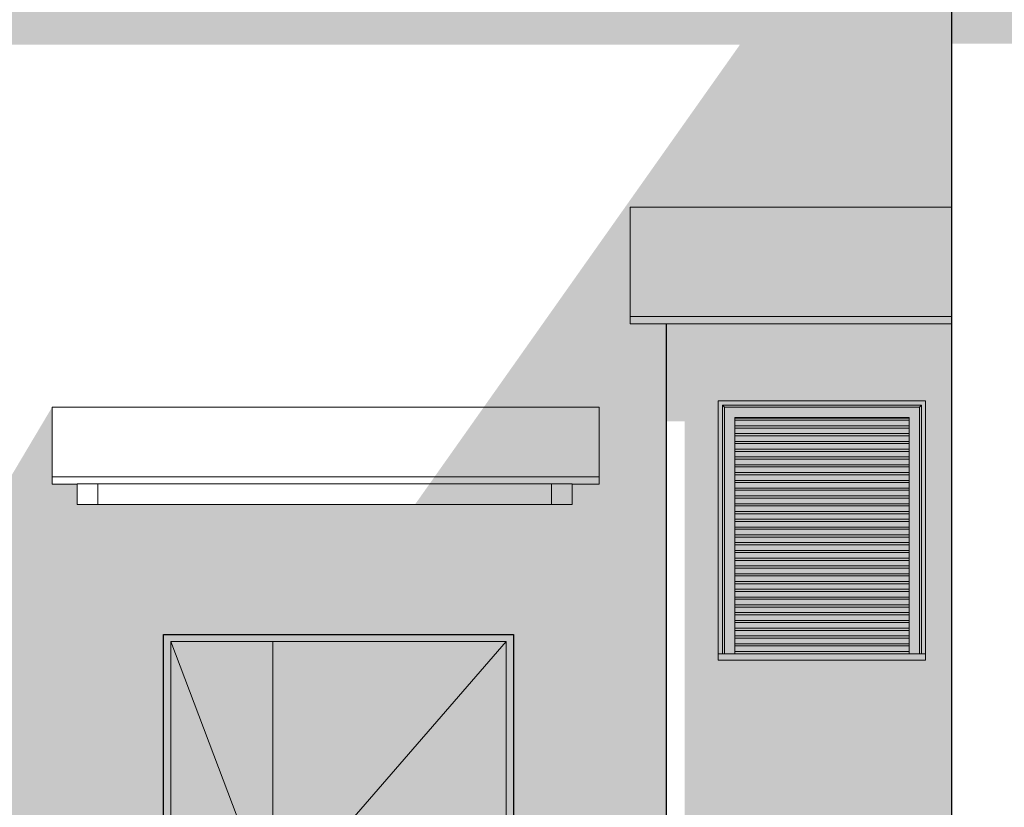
# Model space of a CAD drawing. Header units: millimetres. Extents: x -95523 to 190468, y -7401 to 17692.
# Tile 83 of 139: x 99053 to 102852, y 936 to 3972. Entities that reach past the tile are written whole.
import ezdxf

# ---------------------------------------------------------------- set-up
doc = ezdxf.new("R2010")
doc.units = ezdxf.units.MM
doc.header["$MEASUREMENT"] = 0
for name, color, linetype in [('1_Решетки', 7, 'Continuous'), ('Конструктив - Балки.Крозырьки', 7, 'Continuous'), ('Конструктив - Стены Несущие', 7, 'Continuous'), ('Новый_1_Козырьки', 7, 'Continuous'), ('Новый_Двери Archicad', 7, 'Continuous'), ('Новый_Конструктив - Стены Несущие', 7, 'Continuous'), ('Новый_Стены новые наружные', 7, 'Continuous')]:
    doc.layers.add(name, color=color, linetype=linetype)
for name, color, linetype, lineweight in [('1_Решетки_Ном._пера__120', 7, 'Continuous', 5), ('Конструктив - Балки.Крозырьки_Ном._пера__120', 7, 'Continuous', 5), ('Конструктив - Стены Несущие_Ном._пера__21', 7, 'Continuous', 30), ('Новый_1_Козырьки_Ном._пера__120', 7, 'Continuous', 5), ('Новый_Двери Archicad_Ном._пера__1', 7, 'Continuous', 15), ('Новый_Двери Archicad_Ном._пера__21', 7, 'Continuous', 30), ('Новый_Конструктив - Стены Несущие_Ном._пера__21', 7, 'Continuous', 30), ('Новый_Стены новые наружные_Ном._пера__21', 7, 'Continuous', 30)]:
    doc.layers.add(name, color=color, linetype=linetype, lineweight=lineweight)

# ---------------------------------------------------------------- blocks, each defined once
blk = doc.blocks.new('Элемент Разреза_4_1', base_point=(95180.8, -197.5))
at = {"layer": 'Конструктив - Стены Несущие_Ном._пера__21', "color": 7, "linetype": 'Continuous', "lineweight": 30}
blk.add_line((102648, 3522.5), (102648, 2.5), dxfattribs=at)
blk = doc.blocks.new('Элемент Разреза_128_1', base_point=(95180.8, -197.5))
at = {"layer": 'Новый_Конструктив - Стены Несущие', "linetype": 'Continuous', "lineweight": 0, "true_color": 0x000000}
blk.add_hatch(color=18, dxfattribs=at).paths.add_polyline_path([(102648, 4022.4), (102648, 3879.6), (105694.6, 3879.6), (105685.9, 3902.4), (105643, 3902.4), (105643, 3922.4), (105953, 3922.4), (105953, 3902.4), (105910.2, 3902.4), (105901.5, 3879.6), (105960.9, 3879.6), (105853, 3727.1), (105853, 3522.5), (106665.5, 3522.5), (106665.5, 4022.4)])
at = {"layer": 'Новый_Конструктив - Стены Несущие_Ном._пера__21', "color": 7, "linetype": 'Continuous', "lineweight": 30}
blk.add_line((102648, 4022.4), (102648, 3522.5), dxfattribs=at)
blk = doc.blocks.new('Элемент Разреза_459_1', base_point=(95180.8, -197.5))
at = {"layer": 'Конструктив - Балки.Крозырьки', "linetype": 'Continuous', "lineweight": 0, "true_color": 0x000000}
for points in [[(99274.8, 2180), (99274.8, 2102.7)], [(100577.8, 2102.7), (101184.8, 2102.7), (101184.8, 2182.7), (100634.4, 2182.7)]]:
    blk.add_hatch(color=18, dxfattribs=at).paths.add_polyline_path(points)
at = {"layer": 'Конструктив - Балки.Крозырьки_Ном._пера__120', "color": 7, "linetype": 'Continuous', "lineweight": 5}
for p, q in [((99274.8, 2182.7), (101008.1, 2182.7)), ((99274.8, 2182.7), (99274.8, 2102.7)), ((101008.1, 2182.7), (101088.1, 2182.7)), ((101088.1, 2182.7), (101184.8, 2182.7)), ((101184.8, 2182.7), (101184.8, 2102.7)), ((99274.8, 2102.7), (101184.8, 2102.7))]:
    blk.add_line(p, q, dxfattribs=at)
blk = doc.blocks.new('Элемент Разреза_460_1', base_point=(95180.8, -197.5))
at = {"layer": 'Конструктив - Балки.Крозырьки', "linetype": 'Continuous', "lineweight": 0, "true_color": 0x000000}
blk.add_hatch(color=18, dxfattribs=at).paths.add_polyline_path([(101008.1, 2184.7), (101008.1, 2182.7), (101088.1, 2182.7), (101088.1, 2184.7)])
at = {"layer": 'Конструктив - Балки.Крозырьки_Ном._пера__120', "color": 7, "linetype": 'Continuous', "lineweight": 5}
for p, q in [((101008.1, 2182.7), (101008.1, 2184.7)), ((101088.1, 2182.7), (101088.1, 2184.7))]:
    blk.add_line(p, q, dxfattribs=at)
blk = doc.blocks.new('Элемент Разреза_461_1', base_point=(95180.8, -197.5))
at = {"layer": 'Конструктив - Балки.Крозырьки', "linetype": 'Continuous', "lineweight": 0, "true_color": 0x000000}
for points in [[(99274.7, 2182.1), (99274.7, 2102.7), (99274.7, 2180), (99274.7, 2182.1)], [(99274.8, 2182.1), (99274.7, 2182.1), (99274.7, 2180), (99274.8, 2180)], [(99274.7, 2180), (99274.7, 2102.7), (99274.8, 2102.7), (99274.8, 2180)]]:
    blk.add_hatch(color=18, dxfattribs=at).paths.add_polyline_path(points)
at = {"layer": 'Конструктив - Балки.Крозырьки_Ном._пера__120', "color": 7, "linetype": 'Continuous', "lineweight": 5}
for p, q in [((99274.7, 2102.7), (99274.7, 2182.1)), ((99274.7, 2180), (99274.7, 2182.1)), ((99274.7, 2180), (99274.9, 2180)), ((99274.7, 2102.7), (99274.7, 2180))]:
    blk.add_line(p, q, dxfattribs=at)
blk = doc.blocks.new('Элемент Разреза_462_1', base_point=(95180.8, -197.5))
at = {"layer": 'Конструктив - Балки.Крозырьки_Ном._пера__120', "color": 7, "linetype": 'Continuous', "lineweight": 5}
blk.add_line((101104.8, 2102.7), (101104.8, 2182.7), dxfattribs=at)
blk = doc.blocks.new('Элемент Разреза_463_1', base_point=(95180.8, -197.5))
at = {"layer": 'Конструктив - Балки.Крозырьки_Ном._пера__120', "color": 7, "linetype": 'Continuous', "lineweight": 5}
for p, q in [((99274.9, 2102.7), (99274.9, 2182.7)), ((99354.9, 2182.7), (99354.9, 2102.7))]:
    blk.add_line(p, q, dxfattribs=at)
blk = doc.blocks.new('Элемент Разреза_465_1', base_point=(95180.8, -197.5))
at = {"layer": 'Новый_Конструктив - Стены Несущие', "linetype": 'Continuous', "lineweight": 0, "true_color": 0x000000}
blk.add_hatch(color=18, dxfattribs=at).paths.add_polyline_path([(102544.6, 4022.7), (98658.1, 4022.7), (98658.1, 3875.6), (101831.4, 3875.6), (101709, 3702.5), (102648, 3702.5), (102648, 4022.4), (102544.6, 4022.4)])
blk = doc.blocks.new('Элемент Разреза_551_1', base_point=(95180.8, -197.5))
at = {"layer": 'Новый_1_Козырьки', "linetype": 'Continuous', "lineweight": 0, "true_color": 0x000000}
for points in [[(100654, 2210.4), (101288.1, 2210.4), (101288.1, 2478.4), (100843.5, 2478.4)], [(100634.4, 2182.7), (101008.1, 2182.7), (101008.1, 2184.7), (101088.1, 2184.7), (101088.1, 2182.7), (101184.8, 2182.7), (101184.8, 2182.1), (101288.1, 2182.1), (101288.1, 2210.4), (100654, 2210.4)], [(99274.3, 2182.1), (99274.8, 2182.1), (99274.8, 2182.7)]]:
    blk.add_hatch(color=18, dxfattribs=at).paths.add_polyline_path(points)
at = {"layer": 'Новый_1_Козырьки_Ном._пера__120', "color": 7, "linetype": 'Continuous', "lineweight": 5}
for p, q in [((99178.2, 2478.4), (99178.2, 2210.4)), ((101288.1, 2478.4), (99178.2, 2478.4)), ((101288.1, 2210.4), (101288.1, 2478.4)), ((99178.2, 2182.1), (99178.2, 2210.4)), ((99178.2, 2210.4), (101288.1, 2210.4)), ((101288.1, 2182.1), (101288.1, 2210.4)), ((99178.2, 2182.1), (99274.7, 2182.1)), ((101184.8, 2182.1), (101288.1, 2182.1))]:
    blk.add_line(p, q, dxfattribs=at)
blk = doc.blocks.new('Элемент Разреза_560_1', base_point=(95180.8, -197.5))
at = {"layer": '1_Решетки', "linetype": 'Continuous', "lineweight": 0, "true_color": 0x000000}
for points in [[(101748.1, 1527.9), (101764, 1527.9), (101764, 2486.6), (102532.2, 2486.6), (102532.2, 1527.9), (102548.1, 1527.9), (102548.1, 2502.5), (101748.1, 2502.5)], [(101764, 2486.6), (101771.9, 2478.7), (102524.3, 2478.7), (102532.2, 2486.6)], [(101764, 2486.6), (101764, 1527.9), (101771.9, 1527.9), (101771.9, 2478.7)], [(102524.3, 2478.7), (101771.9, 2478.7), (101771.9, 2478.6), (102524.3, 2478.6)], [(101771.9, 2478.7), (101771.9, 1527.9), (101771.9, 2478.6)], [(102524.3, 2478.6), (101771.9, 2478.6), (101811.6, 2439), (102484.6, 2439)], [(101771.9, 1527.9), (101771.9, 1527.9), (101771.9, 2478.6), (102524.3, 2478.6), (102524.3, 1527.9), (102524.3, 1527.9), (102524.3, 2478.6), (101771.9, 2478.6)], [(101771.9, 2478.6), (101771.9, 1527.9), (101811.6, 1527.9), (101811.6, 2439)], [(102524.3, 2478.6), (102484.6, 2439), (102484.6, 1527.9), (102524.3, 1527.9)], [(102532.2, 2486.6), (102524.3, 2478.7), (102524.3, 1527.9), (102532.2, 1527.9)], [(102524.3, 2478.7), (102524.3, 2478.6), (102524.3, 1527.9)], [(101811.6, 2439), (101811.6, 2439), (102484.6, 2439), (102484.6, 2439)], [(101811.6, 2439), (101811.6, 2436.4), (102484.6, 2436.4), (102484.6, 2439)], [(101811.6, 2439), (101811.6, 1527.9), (101811.6, 2439)], [(101811.6, 2427.9), (102484.6, 2427.9), (102484.6, 2436.4), (101811.6, 2436.4)], [(102484.6, 2439), (102484.6, 2439), (102484.6, 1527.9)], [(101811.6, 2427.9), (101811.6, 2406.4), (102484.6, 2406.4), (102484.6, 2427.9)], [(101811.6, 2406.4), (101811.6, 2397.9), (102484.6, 2397.9), (102484.6, 2406.4)], [(101811.6, 2397.9), (101811.6, 2376.4), (102484.6, 2376.4), (102484.6, 2397.9)], [(101811.6, 2367.9), (102484.6, 2367.9), (102484.6, 2376.4), (101811.6, 2376.4)], [(101811.6, 2367.9), (101811.6, 2346.4), (102484.6, 2346.4), (102484.6, 2367.9)], [(101811.6, 2346.4), (101811.6, 2337.9), (102484.6, 2337.9), (102484.6, 2346.4)], [(101811.6, 2337.9), (101811.6, 2316.4), (102484.6, 2316.4), (102484.6, 2337.9)], [(101811.6, 2316.4), (101811.6, 2307.9), (102484.6, 2307.9), (102484.6, 2316.4)], [(101811.6, 2307.9), (101811.6, 2286.4), (102484.6, 2286.4), (102484.6, 2307.9)], [(101811.6, 2277.9), (102484.6, 2277.9), (102484.6, 2286.4), (101811.6, 2286.4)], [(101811.6, 2256.4), (102484.6, 2256.4), (102484.6, 2277.9), (101811.6, 2277.9)], [(101811.6, 2247.9), (102484.6, 2247.9), (102484.6, 2256.4), (101811.6, 2256.4)], [(101811.6, 2247.9), (101811.6, 2226.4), (102484.6, 2226.4), (102484.6, 2247.9)], [(101811.6, 2217.9), (102484.6, 2217.9), (102484.6, 2226.4), (101811.6, 2226.4)], [(101811.6, 2217.9), (101811.6, 2196.4), (102484.6, 2196.4), (102484.6, 2217.9)], [(101811.6, 2187.9), (102484.6, 2187.9), (102484.6, 2196.4), (101811.6, 2196.4)], [(101811.6, 2166.4), (102484.6, 2166.4), (102484.6, 2187.9), (101811.6, 2187.9)], [(101811.6, 2166.4), (101811.6, 2157.9), (102484.6, 2157.9), (102484.6, 2166.4)], [(101811.6, 2136.4), (102484.6, 2136.4), (102484.6, 2157.9), (101811.6, 2157.9)], [(101811.6, 2127.9), (102484.6, 2127.9), (102484.6, 2136.4), (101811.6, 2136.4)], [(101811.6, 2106.4), (102484.6, 2106.4), (102484.6, 2127.9), (101811.6, 2127.9)], [(102484.6, 2106.4), (101811.6, 2106.4), (101811.6, 2097.9), (102484.6, 2097.9)], [(102484.6, 2076.4), (102484.6, 2097.9), (101811.6, 2097.9), (101811.6, 2076.4)], [(102484.6, 2067.9), (102484.6, 2076.4), (101811.6, 2076.4), (101811.6, 2067.9)], [(102484.6, 2046.4), (102484.6, 2067.9), (101811.6, 2067.9), (101811.6, 2046.4)], [(102484.6, 2037.9), (102484.6, 2046.4), (101811.6, 2046.4), (101811.6, 2037.9)], [(102484.6, 2016.4), (102484.6, 2037.9), (101811.6, 2037.9), (101811.6, 2016.4)], [(102484.6, 2007.9), (102484.6, 2016.4), (101811.6, 2016.4), (101811.6, 2007.9)], [(102484.6, 1986.4), (102484.6, 2007.9), (101811.6, 2007.9), (101811.6, 1986.4)], [(102484.6, 1977.9), (102484.6, 1986.4), (101811.6, 1986.4), (101811.6, 1977.9)], [(102484.6, 1956.4), (102484.6, 1977.9), (101811.6, 1977.9), (101811.6, 1956.4)], [(102484.6, 1947.9), (102484.6, 1956.4), (101811.6, 1956.4), (101811.6, 1947.9)], [(102484.6, 1926.4), (102484.6, 1947.9), (101811.6, 1947.9), (101811.6, 1926.4)], [(102484.6, 1917.9), (102484.6, 1926.4), (101811.6, 1926.4), (101811.6, 1917.9)], [(102484.6, 1896.4), (102484.6, 1917.9), (101811.6, 1917.9), (101811.6, 1896.4)], [(102484.6, 1887.9), (102484.6, 1896.4), (101811.6, 1896.4), (101811.6, 1887.9)], [(102484.6, 1866.4), (102484.6, 1887.9), (101811.6, 1887.9), (101811.6, 1866.4)], [(102484.6, 1857.9), (102484.6, 1866.4), (101811.6, 1866.4), (101811.6, 1857.9)], [(102484.6, 1836.4), (102484.6, 1857.9), (101811.6, 1857.9), (101811.6, 1836.4)], [(102484.6, 1827.9), (102484.6, 1836.4), (101811.6, 1836.4), (101811.6, 1827.9)], [(102484.6, 1806.4), (102484.6, 1827.9), (101811.6, 1827.9), (101811.6, 1806.4)], [(102484.6, 1797.9), (102484.6, 1806.4), (101811.6, 1806.4), (101811.6, 1797.9)], [(102484.6, 1776.4), (102484.6, 1797.9), (101811.6, 1797.9), (101811.6, 1776.4)], [(102484.6, 1767.9), (102484.6, 1776.4), (101811.6, 1776.4), (101811.6, 1767.9)], [(102484.6, 1746.4), (102484.6, 1767.9), (101811.6, 1767.9), (101811.6, 1746.4)], [(102484.6, 1737.9), (102484.6, 1746.4), (101811.6, 1746.4), (101811.6, 1737.9)], [(102484.6, 1716.4), (102484.6, 1737.9), (101811.6, 1737.9), (101811.6, 1716.4)], [(102484.6, 1707.9), (102484.6, 1716.4), (101811.6, 1716.4), (101811.6, 1707.9)], [(102484.6, 1686.4), (102484.6, 1707.9), (101811.6, 1707.9), (101811.6, 1686.4)], [(102484.6, 1677.9), (102484.6, 1686.4), (101811.6, 1686.4), (101811.6, 1677.9)], [(102484.6, 1656.4), (102484.6, 1677.9), (101811.6, 1677.9), (101811.6, 1656.4)], [(102484.6, 1647.9), (102484.6, 1656.4), (101811.6, 1656.4), (101811.6, 1647.9)], [(102484.6, 1626.4), (102484.6, 1647.9), (101811.6, 1647.9), (101811.6, 1626.4)], [(102484.6, 1617.9), (102484.6, 1626.4), (101811.6, 1626.4), (101811.6, 1617.9)], [(102484.6, 1596.4), (102484.6, 1617.9), (101811.6, 1617.9), (101811.6, 1596.4)], [(102484.6, 1587.9), (102484.6, 1596.4), (101811.6, 1596.4), (101811.6, 1587.9)], [(102484.6, 1566.4), (102484.6, 1587.9), (101811.6, 1587.9), (101811.6, 1566.4)], [(102484.6, 1557.9), (102484.6, 1566.4), (101811.6, 1566.4), (101811.6, 1557.9)], [(102484.6, 1536.4), (102484.6, 1557.9), (101811.6, 1557.9), (101811.6, 1536.4)], [(101748.1, 1502.5), (102548.1, 1502.5), (102548.1, 1527.9), (101748.1, 1527.9)], [(102484.6, 1527.9), (102484.6, 1536.4), (101811.6, 1536.4), (101811.6, 1527.9)]]:
    blk.add_hatch(color=18, dxfattribs=at).paths.add_polyline_path(points)
at = {"layer": '1_Решетки_Ном._пера__120', "color": 7, "linetype": 'Continuous', "lineweight": 5}
for p, q in [((102548.1, 2502.5), (101748.1, 2502.5)), ((101748.1, 2502.5), (101748.1, 1527.9)), ((101771.9, 2478.7), (101764, 2486.6)), ((102532.2, 2486.6), (101764, 2486.6)), ((101764, 2486.6), (101764, 1527.9)), ((102524.3, 2478.6), (101771.9, 2478.6)), ((101771.9, 2478.6), (101771.9, 1527.9)), ((102524.3, 2478.7), (102532.2, 2486.6)), ((102524.3, 1527.9), (102524.3, 2478.6)), ((102532.2, 1527.9), (102532.2, 2486.6)), ((102548.1, 1527.9), (102548.1, 2502.5)), ((102484.6, 2439), (101811.6, 2439)), ((101811.6, 2439), (101811.6, 1527.9)), ((102484.6, 2436.4), (101811.6, 2436.4)), ((102484.6, 1527.9), (102484.6, 2439)), ((102484.6, 2427.9), (101811.6, 2427.9)), ((102484.6, 2406.4), (101811.6, 2406.4)), ((102484.6, 2397.9), (101811.6, 2397.9)), ((102484.6, 2376.4), (101811.6, 2376.4)), ((102484.6, 2367.9), (101811.6, 2367.9)), ((102484.6, 2346.4), (101811.6, 2346.4)), ((102484.6, 2337.9), (101811.6, 2337.9)), ((102484.6, 2316.4), (101811.6, 2316.4)), ((102484.6, 2307.9), (101811.6, 2307.9)), ((102484.6, 2286.4), (101811.6, 2286.4)), ((102484.6, 2277.9), (101811.6, 2277.9)), ((102484.6, 2256.4), (101811.6, 2256.4)), ((102484.6, 2247.9), (101811.6, 2247.9)), ((102484.6, 2226.4), (101811.6, 2226.4)), ((102484.6, 2217.9), (101811.6, 2217.9)), ((102484.6, 2196.4), (101811.6, 2196.4)), ((102484.6, 2187.9), (101811.6, 2187.9)), ((102484.6, 2166.4), (101811.6, 2166.4)), ((102484.6, 2157.9), (101811.6, 2157.9)), ((102484.6, 2136.4), (101811.6, 2136.4)), ((102484.6, 2127.9), (101811.6, 2127.9)), ((102484.6, 2106.4), (101811.6, 2106.4)), ((102484.6, 2097.9), (101811.6, 2097.9)), ((102484.6, 2076.4), (101811.6, 2076.4)), ((102484.6, 2067.9), (101811.6, 2067.9)), ((102484.6, 2046.4), (101811.6, 2046.4)), ((102484.6, 2037.9), (101811.6, 2037.9)), ((102484.6, 2016.4), (101811.6, 2016.4)), ((102484.6, 2007.9), (101811.6, 2007.9)), ((102484.6, 1986.4), (101811.6, 1986.4)), ((102484.6, 1977.9), (101811.6, 1977.9)), ((102484.6, 1956.4), (101811.6, 1956.4)), ((102484.6, 1947.9), (101811.6, 1947.9)), ((102484.6, 1926.4), (101811.6, 1926.4)), ((102484.6, 1917.9), (101811.6, 1917.9)), ((102484.6, 1896.4), (101811.6, 1896.4)), ((102484.6, 1887.9), (101811.6, 1887.9)), ((102484.6, 1866.4), (101811.6, 1866.4)), ((102484.6, 1857.9), (101811.6, 1857.9)), ((102484.6, 1836.4), (101811.6, 1836.4)), ((102484.6, 1827.9), (101811.6, 1827.9)), ((102484.6, 1806.4), (101811.6, 1806.4)), ((102484.6, 1797.9), (101811.6, 1797.9)), ((102484.6, 1776.4), (101811.6, 1776.4)), ((102484.6, 1767.9), (101811.6, 1767.9)), ((102484.6, 1746.4), (101811.6, 1746.4)), ((102484.6, 1737.9), (101811.6, 1737.9)), ((102484.6, 1716.4), (101811.6, 1716.4)), ((102484.6, 1707.9), (101811.6, 1707.9)), ((102484.6, 1686.4), (101811.6, 1686.4)), ((102484.6, 1677.9), (101811.6, 1677.9)), ((102484.6, 1656.4), (101811.6, 1656.4)), ((102484.6, 1647.9), (101811.6, 1647.9)), ((102484.6, 1626.4), (101811.6, 1626.4)), ((102484.6, 1617.9), (101811.6, 1617.9)), ((102484.6, 1596.4), (101811.6, 1596.4)), ((102484.6, 1587.9), (101811.6, 1587.9)), ((102484.6, 1566.4), (101811.6, 1566.4)), ((102484.6, 1557.9), (101811.6, 1557.9)), ((101764, 1527.9), (101748.1, 1527.9)), ((101748.1, 1527.9), (101748.1, 1502.5)), ((102532.2, 1527.9), (101764, 1527.9)), ((102484.6, 1536.4), (101811.6, 1536.4)), ((102548.1, 1527.9), (102532.2, 1527.9)), ((102548.1, 1502.5), (102548.1, 1527.9)), ((101748.1, 1502.5), (102548.1, 1502.5))]:
    blk.add_line(p, q, dxfattribs=at)
blk = doc.blocks.new('Элемент Разреза_564_1', base_point=(95180.8, -197.5))
at = {"layer": 'Новый_Стены новые наружные', "linetype": 'Continuous', "lineweight": 0, "true_color": 0x000000}
blk.add_hatch(color=18, dxfattribs=at).paths.add_polyline_path([(101748.1, 2800.1), (101548.1, 2800.2), (101548.1, 2423.3), (101618.2, 2423.3), (101618.2, 2.5), (101748.1, 2.5)])
at = {"layer": 'Новый_Стены новые наружные_Ном._пера__21', "color": 7, "linetype": 'Continuous', "lineweight": 30}
blk.add_line((101548.1, 2.5), (101548.1, 2800.2), dxfattribs=at)
blk = doc.blocks.new('Элемент Разреза_565_1', base_point=(95180.8, -197.5))
at = {"layer": 'Новый_Стены новые наружные', "linetype": 'Continuous', "lineweight": 0, "true_color": 0x000000}
blk.add_hatch(color=18, dxfattribs=at).paths.add_polyline_path([(101748.1, 1502.5), (101748.1, 2.5), (102648, 2.5), (102648, 2799.9), (101748.1, 2800.1), (101748.1, 2502.5), (102548.1, 2502.5), (102548.1, 1502.5)])
blk = doc.blocks.new('Элемент Разреза_566_1', base_point=(95180.8, -197.5))
at = {"layer": 'Новый_1_Козырьки', "linetype": 'Continuous', "lineweight": 0, "true_color": 0x000000}
for points in [[(101407.9, 3250.1), (101407.9, 3221.8), (101407.9, 2800.2), (101407.9, 2828.5)], [(101407.9, 2828.5), (102648, 2828.2), (102648, 2848.1), (102648, 3249.8), (101407.9, 3250.1)], [(101407.9, 2828.5), (101407.9, 2800.2), (102648, 2799.9), (102648, 2828.2)]]:
    blk.add_hatch(color=18, dxfattribs=at).paths.add_polyline_path(points)
at = {"layer": 'Новый_1_Козырьки_Ном._пера__120', "color": 7, "linetype": 'Continuous', "lineweight": 5}
for p, q in [((101407.9, 3250.1), (101407.9, 2828.5)), ((102648, 3249.8), (101407.9, 3250.1)), ((101407.9, 2800.2), (101407.9, 2828.5)), ((101407.9, 2828.5), (102648, 2828.2)), ((101407.9, 2800.2), (102648, 2799.9))]:
    blk.add_line(p, q, dxfattribs=at)
blk = doc.blocks.new('Элемент Разреза_656_1', base_point=(95180.8, -197.5))
at = {"layer": 'Новый_Конструктив - Стены Несущие', "linetype": 'Continuous', "lineweight": 0, "true_color": 0x000000}
blk.add_hatch(color=18, dxfattribs=at).paths.add_polyline_path([(98668.1, 687.8), (99577.4, 687.9), (99482.9, 554.3), (99477.9, 541.8), (99477.9, 436.4), (99608, 436.4), (99608, 1602.5), (100958, 1602.5), (100958, 2.5), (101548.1, 2.5), (101548.1, 2800.2), (101407.9, 2800.2), (101407.9, 3221.8), (101407.9, 3250.1), (102648, 3249.8), (102648, 3702.5), (101709, 3702.5), (100843.5, 2478.4), (101288.1, 2478.4), (101288.1, 2182.1), (101184.8, 2182.1), (101184.8, 2102.7), (99274.7, 2102.7), (99274.7, 2182.1), (99178.2, 2182.1), (99178.2, 2478.4), (98668.1, 1620.3)])
blk = doc.blocks.new('Элемент Разреза_657_1', base_point=(95180.8, -197.5))
at = {"layer": 'Новый_Двери Archicad', "linetype": 'Continuous', "lineweight": 0, "true_color": 0x000000}
for points in [[(99636, 1574.5), (100930, 1574.5), (100930, 1562.5), (100958, 1562.5), (100958, 1602.5), (99608, 1602.5), (99608, 1562.5), (99636, 1562.5)], [(99608, 1562.5), (99608, 280.8), (99613.5, 280.8), (99613.5, 268.7), (99636, 268.7), (99636, 1562.5)], [(100930, -497.5), (100958, -497.5), (100958, 2.5), (100958, 1562.5), (100930, 1562.5)], [(99957.3, 541.8), (99957.3, 541.9), (99940.6, 525.2), (99940.7, 525.2)], [(99940.7, 525.2), (99955.8, 516.5), (99964, 516.5), (99969, 521.5), (99957.3, 541.8)], [(99980, 547.9), (99980, 548), (99957.3, 541.9), (99957.3, 541.8)], [(99980, 524.5), (99980, 547.9), (99957.3, 541.8), (99969, 521.5)], [(100002.7, 541.8), (100002.8, 541.9), (99980, 548), (99980, 547.9)], [(99991, 521.5), (100002.7, 541.8), (99980, 547.9), (99980, 524.5)], [(99999.1, 513.5), (100019.3, 525.2), (100002.7, 541.8), (99991, 521.5)], [(100019.3, 525.2), (100019.4, 525.2), (100002.8, 541.9), (100002.7, 541.8)], [(100040.7, 525.2), (100057.3, 541.8), (100057.3, 541.9), (100040.6, 525.2)], [(100061, 513.5), (100069, 521.5), (100057.3, 541.8), (100040.7, 525.2)], [(100057.3, 541.8), (100080, 547.9), (100080, 548), (100057.3, 541.9)], [(100069, 521.5), (100080, 524.5), (100080, 547.9), (100057.3, 541.8)], [(100080, 547.9), (100102.7, 541.8), (100102.8, 541.9), (100080, 548)], [(100080, 524.5), (100091, 521.5), (100102.7, 541.8), (100080, 547.9)], [(100091, 521.5), (100096.1, 516.5), (100104.3, 516.5), (100119.3, 525.2), (100102.7, 541.8)], [(100102.7, 541.8), (100119.3, 525.2), (100119.4, 525.2), (100102.8, 541.9)], [(99862.6, 511), (99854.6, 510.5), (99854.6, 494.5), (99862.6, 494)], [(99888.5, 512.5), (99862.6, 511), (99862.6, 494), (99888.5, 492.4)], [(99914.9, 514.1), (99888.5, 512.5), (99888.5, 492.4), (99914.9, 490.8)], [(99941.6, 515.7), (99914.9, 514.1), (99914.9, 490.8), (99941.6, 489.2)], [(99938, 515.5), (99938.1, 515.5), (99940.7, 525.2), (99940.6, 525.2)], [(99940.7, 525.2), (99938.1, 515.5), (99941.6, 515.7), (99955, 516.5), (99955.8, 516.5)], [(99955, 516.5), (99941.6, 515.7), (99941.6, 489.2), (99955, 488.5)], [(99964, 516.5), (99968.7, 516.5), (99970.8, 518.5), (99969, 521.5)], [(99968.7, 516.5), (99971.9, 516.5), (99970.8, 518.5)], [(99980, 521), (99980, 524.5), (99969, 521.5), (99970.8, 518.5)], [(99980, 521), (99970.8, 518.5), (99971.9, 516.5), (99972.8, 516.5), (99980, 518.4)], [(99980, 518.4), (99972.8, 516.5), (99980, 516.5)], [(99980, 495.5), (99985, 497.5), (99987, 502.5), (99985, 507.4), (99980, 509.5), (99975.1, 507.4), (99973, 502.5), (99975.1, 497.5)], [(99989.3, 518.5), (99991, 521.5), (99980, 524.5), (99980, 521)], [(99988, 516.3), (99989.3, 518.5), (99980, 521), (99980, 518.4)], [(99987, 514.6), (99988, 516.3), (99980, 518.4), (99980, 516.5)], [(99992.1, 509.5), (99993.8, 510.4), (99988, 516.3), (99987, 514.6)], [(99987, 490.3), (99988, 488.7), (99993.8, 494.5), (99992.1, 495.5)], [(99993.8, 510.4), (99996, 511.7), (99989.3, 518.5), (99988, 516.3)], [(99988, 488.7), (99989.3, 486.4), (99996, 493.2), (99993.8, 494.5)], [(99996, 511.7), (99999.1, 513.5), (99991, 521.5), (99989.3, 518.5)], [(99994, 502.5), (99996, 502.5), (99993.8, 510.4), (99992.1, 509.5)], [(99992.1, 495.5), (99993.8, 494.5), (99996, 502.5), (99994, 502.5)], [(99996, 502.5), (99998.5, 502.5), (99996, 511.7), (99993.8, 510.4)], [(99993.8, 494.5), (99996, 493.2), (99998.5, 502.5), (99996, 502.5)], [(99998.5, 502.5), (100002, 502.5), (99999.1, 513.5), (99996, 511.7)], [(99996, 493.2), (99999.1, 491.5), (100002, 502.5), (99998.5, 502.5)], [(100002, 502.5), (100025.4, 502.5), (100019.3, 525.2), (99999.1, 513.5)], [(99999.1, 491.5), (100019.3, 479.8), (100025.4, 502.5), (100002, 502.5)], [(100025.4, 502.5), (100025.5, 502.5), (100019.4, 525.2), (100019.3, 525.2)], [(100019.3, 479.8), (100019.4, 479.7), (100025.5, 502.5), (100025.4, 502.5)], [(100034.6, 502.5), (100040.7, 525.2), (100040.6, 525.2), (100034.5, 502.5)], [(100040.7, 479.8), (100034.6, 502.5), (100034.5, 502.5), (100040.6, 479.7)], [(100058, 502.5), (100061, 513.5), (100040.7, 525.2), (100034.6, 502.5)], [(100061, 491.5), (100058, 502.5), (100034.6, 502.5), (100040.7, 479.8)], [(100061.5, 502.5), (100064, 511.7), (100061, 513.5), (100058, 502.5)], [(100064, 493.2), (100061.5, 502.5), (100058, 502.5), (100061, 491.5)], [(100064, 511.7), (100070.8, 518.5), (100069, 521.5), (100061, 513.5)], [(100064.1, 502.5), (100066.2, 510.4), (100064, 511.7), (100061.5, 502.5)], [(100066.2, 494.5), (100064.1, 502.5), (100061.5, 502.5), (100064, 493.2)], [(100066.2, 510.4), (100072, 516.3), (100070.8, 518.5), (100064, 511.7)], [(100072, 488.7), (100066.2, 494.5), (100064, 493.2), (100070.8, 486.4)], [(100066, 502.5), (100067.9, 509.5), (100066.2, 510.4), (100064.1, 502.5)], [(100067.9, 495.5), (100066, 502.5), (100064.1, 502.5), (100066.2, 494.5)], [(100067.9, 509.5), (100073, 514.6), (100072, 516.3), (100066.2, 510.4)], [(100073, 490.3), (100067.9, 495.5), (100066.2, 494.5), (100072, 488.7)], [(100070.8, 518.5), (100080, 521), (100080, 524.5), (100069, 521.5)], [(100072, 516.3), (100080, 518.4), (100080, 521), (100070.8, 518.5)], [(100073, 514.6), (100080, 516.5), (100080, 518.4), (100072, 516.3)], [(100080, 495.5), (100085, 497.5), (100087, 502.5), (100085, 507.4), (100080, 509.5), (100075.1, 507.4), (100073, 502.5), (100075.1, 497.5)], [(100080, 521), (100089.3, 518.5), (100091, 521.5), (100080, 524.5)], [(100080, 521), (100080, 518.4), (100087.2, 516.5), (100088.1, 516.5), (100089.3, 518.5)], [(100080, 518.4), (100080, 516.5), (100087.2, 516.5)], [(100088.1, 516.5), (100091.3, 516.5), (100089.3, 518.5)], [(100089.3, 518.5), (100091.3, 516.5), (100096.1, 516.5), (100091, 521.5)], [(100104.3, 516.5), (100105, 516.5), (100118.4, 515.7), (100121.9, 515.5), (100119.3, 525.2)], [(100105, 516.5), (100105, 488.5), (100118.4, 489.2), (100118.4, 515.7)], [(100118.4, 515.7), (100118.4, 489.2), (100145.1, 490.8), (100145.1, 514.1)], [(100119.4, 525.2), (100119.3, 525.2), (100121.9, 515.5), (100122, 515.5)], [(100145.1, 514.1), (100145.1, 490.8), (100171.5, 492.4), (100171.5, 512.5)], [(100171.5, 512.5), (100171.5, 492.4), (100197.4, 494), (100197.4, 511)], [(100197.4, 511), (100197.4, 494), (100205.5, 494.5), (100205.5, 510.5)], [(99938, 489.5), (99940.6, 479.7), (99940.7, 479.8), (99938.1, 489.4)], [(99941.6, 489.2), (99938.1, 489.4), (99940.7, 479.8), (99955.8, 488.5), (99955, 488.5)], [(99940.7, 479.8), (99940.6, 479.7), (99957.3, 463.1), (99957.3, 463.1)], [(99955.8, 488.5), (99940.7, 479.8), (99957.3, 463.1), (99969, 483.4), (99964, 488.5)], [(99969, 483.4), (99957.3, 463.1), (99980, 457.1), (99980, 480.5)], [(99957.3, 463.1), (99957.3, 463.1), (99980, 457), (99980, 457.1)], [(99968.7, 488.5), (99964, 488.5), (99969, 483.4), (99970.8, 486.4)], [(99968.7, 488.5), (99970.8, 486.4), (99971.9, 488.5)], [(99970.8, 486.4), (99969, 483.4), (99980, 480.5), (99980, 484)], [(99971.9, 488.5), (99970.8, 486.4), (99980, 484), (99980, 486.5), (99972.8, 488.5)], [(99980, 488.5), (99972.8, 488.5), (99980, 486.5)], [(99980, 488.5), (99980, 486.5), (99988, 488.7), (99987, 490.3)], [(99980, 486.5), (99980, 484), (99989.3, 486.4), (99988, 488.7)], [(99980, 484), (99980, 480.5), (99991, 483.4), (99989.3, 486.4)], [(99980, 480.5), (99980, 457.1), (100002.7, 463.1), (99991, 483.4)], [(99980, 457.1), (99980, 457), (100002.8, 463.1), (100002.7, 463.1)], [(99989.3, 486.4), (99991, 483.4), (99999.1, 491.5), (99996, 493.2)], [(99991, 483.4), (100002.7, 463.1), (100019.3, 479.8), (99999.1, 491.5)], [(100002.7, 463.1), (100002.8, 463.1), (100019.4, 479.7), (100019.3, 479.8)], [(100057.3, 463.1), (100040.7, 479.8), (100040.6, 479.7), (100057.3, 463.1)], [(100069, 483.4), (100061, 491.5), (100040.7, 479.8), (100057.3, 463.1)], [(100080, 480.5), (100069, 483.4), (100057.3, 463.1), (100080, 457.1)], [(100080, 457.1), (100057.3, 463.1), (100057.3, 463.1), (100080, 457)], [(100070.8, 486.4), (100064, 493.2), (100061, 491.5), (100069, 483.4)], [(100080, 484), (100070.8, 486.4), (100069, 483.4), (100080, 480.5)], [(100080, 486.5), (100072, 488.7), (100070.8, 486.4), (100080, 484)], [(100080, 488.5), (100073, 490.3), (100072, 488.7), (100080, 486.5)], [(100087.2, 488.5), (100080, 488.5), (100080, 486.5)], [(100080, 484), (100089.3, 486.4), (100088.1, 488.5), (100087.2, 488.5), (100080, 486.5)], [(100089.3, 486.4), (100080, 484), (100080, 480.5), (100091, 483.4)], [(100091, 483.4), (100080, 480.5), (100080, 457.1), (100102.7, 463.1)], [(100102.7, 463.1), (100080, 457.1), (100080, 457), (100102.8, 463.1)], [(100091.3, 488.5), (100088.1, 488.5), (100089.3, 486.4)], [(100091.3, 488.5), (100089.3, 486.4), (100091, 483.4), (100096.1, 488.5)], [(100096.1, 488.5), (100091, 483.4), (100102.7, 463.1), (100119.3, 479.8), (100104.3, 488.5)], [(100119.3, 479.8), (100102.7, 463.1), (100102.8, 463.1), (100119.4, 479.7)], [(100105, 488.5), (100104.3, 488.5), (100119.3, 479.8), (100121.9, 489.4), (100118.4, 489.2)], [(100121.9, 489.4), (100119.3, 479.8), (100119.4, 479.7), (100122, 489.5)]]:
    blk.add_hatch(color=18, dxfattribs=at).paths.add_polyline_path(points)
h = blk.add_hatch(color=18, dxfattribs=at)
h.paths.add_polyline_path([(99636, 268.7), (99713.5, 268.7), (99713.5, 239.4), (99813.5, 239.4), (99813.5, 160.1), (99947.8, 160.1), (99947.8, -497.5), (100030, -497.5), (100030, 1574.5), (99636, 1574.5)])
h.paths.add_polyline_path([(99862.6, 494), (99854.6, 494.5), (99854.6, 510.5), (99862.6, 511), (99888.5, 512.5), (99914.9, 514.1), (99938, 515.5), (99940.6, 525.2), (99957.3, 541.9), (99980, 548), (100002.8, 541.9), (100019.4, 525.2), (100025.5, 502.5), (100019.4, 479.7), (100002.8, 463.1), (99980, 457), (99957.3, 463.1), (99940.6, 479.7), (99938, 489.5), (99914.9, 490.8), (99888.5, 492.4)], flags=0)
h = blk.add_hatch(color=18, dxfattribs=at)
h.paths.add_polyline_path([(100030, -497.5), (100930, -497.5), (100930, 1574.5), (100030, 1574.5)])
h.paths.add_polyline_path([(100040.6, 479.7), (100034.5, 502.5), (100040.6, 525.2), (100057.3, 541.9), (100080, 548), (100102.8, 541.9), (100119.4, 525.2), (100122, 515.5), (100145.1, 514.1), (100171.5, 512.5), (100197.4, 511), (100205.5, 510.5), (100205.5, 494.5), (100197.4, 494), (100171.5, 492.4), (100145.1, 490.8), (100122, 489.5), (100119.4, 479.7), (100102.8, 463.1), (100080, 457), (100057.3, 463.1)], flags=0)
h = blk.add_hatch(color=18, dxfattribs=at)
h.paths.add_polyline_path([(99955, 516.5), (99955, 488.5), (99980, 488.5), (99987, 490.3), (99992.1, 495.5), (99994, 502.5), (99992.1, 509.5), (99987, 514.6), (99980, 516.5)])
h.paths.add_polyline_path([(99973, 502.5), (99975.1, 507.4), (99980, 509.5), (99985, 507.4), (99987, 502.5), (99985, 497.5), (99980, 495.5), (99975.1, 497.5)], flags=0)
h = blk.add_hatch(color=18, dxfattribs=at)
h.paths.add_polyline_path([(100066, 502.5), (100067.9, 495.5), (100073, 490.3), (100080, 488.5), (100105, 488.5), (100105, 516.5), (100080, 516.5), (100073, 514.6), (100067.9, 509.5)])
h.paths.add_polyline_path([(100073, 502.5), (100075.1, 507.4), (100080, 509.5), (100085, 507.4), (100087, 502.5), (100085, 497.5), (100080, 495.5), (100075.1, 497.5)], flags=0)
at = {"layer": 'Новый_Двери Archicad_Ном._пера__1', "color": 7, "linetype": 'Continuous', "lineweight": 15}
for p, q in [((99636, 1574.5), (100030, 538.5)), ((100030, 1574.5), (99636, 1574.5)), ((99636, 1574.5), (99636, -497.5)), ((100030, -497.5), (100030, 1574.5)), ((100930, 1574.5), (100030, 538.5)), ((100030, 1574.5), (100930, 1574.5)), ((100930, 1574.5), (100930, -497.5)), ((99940.6, 525.2), (99957.3, 541.9)), ((99957.3, 541.9), (99980, 548)), ((99980, 548), (100002.8, 541.9)), ((100002.8, 541.9), (100019.4, 525.2)), ((100021.7, 516.6), (100030, 538.5)), ((100041.1, 525.7), (100030, 538.5)), ((100057.3, 541.9), (100040.6, 525.2)), ((100080, 548), (100057.3, 541.9)), ((100102.8, 541.9), (100080, 548)), ((100119.4, 525.2), (100102.8, 541.9)), ((99862.6, 511), (99854.6, 510.5)), ((99854.6, 510.5), (99854.6, 494.5)), ((99854.6, 494.5), (99862.6, 494)), ((99888.5, 512.5), (99862.6, 511)), ((99862.6, 494), (99888.5, 492.4)), ((99914.9, 514.1), (99888.5, 512.5)), ((99941.6, 515.7), (99914.9, 514.1)), ((99938, 515.5), (99940.6, 525.2)), ((99955, 516.5), (99941.6, 515.7)), ((99980, 516.5), (99955, 516.5)), ((99973, 502.5), (99975.1, 507.4)), ((99975.1, 497.5), (99973, 502.5)), ((99975.1, 507.4), (99980, 509.5)), ((99980, 495.5), (99975.1, 497.5)), ((99987, 514.6), (99980, 516.5)), ((99980, 509.5), (99985, 507.4)), ((99985, 497.5), (99980, 495.5)), ((99985, 507.4), (99987, 502.5)), ((99987, 502.5), (99985, 497.5)), ((99992.1, 509.5), (99987, 514.6)), ((99987, 490.3), (99992.1, 495.5)), ((99994, 502.5), (99992.1, 509.5)), ((99992.1, 495.5), (99994, 502.5)), ((100019.4, 525.2), (100025.5, 502.5)), ((100025.5, 502.5), (100019.4, 479.7)), ((100040.6, 525.2), (100034.5, 502.5)), ((100034.5, 502.5), (100040.6, 479.7)), ((100066, 502.5), (100067.9, 509.5)), ((100067.9, 495.5), (100066, 502.5)), ((100067.9, 509.5), (100073, 514.6)), ((100073, 490.3), (100067.9, 495.5)), ((100073, 514.6), (100080, 516.5)), ((100075.1, 507.4), (100073, 502.5)), ((100073, 502.5), (100075.1, 497.5)), ((100080, 509.5), (100075.1, 507.4)), ((100075.1, 497.5), (100080, 495.5)), ((100080, 516.5), (100105, 516.5)), ((100085, 507.4), (100080, 509.5)), ((100080, 495.5), (100085, 497.5)), ((100087, 502.5), (100085, 507.4)), ((100085, 497.5), (100087, 502.5)), ((100105, 516.5), (100118.4, 515.7)), ((100118.4, 515.7), (100145.1, 514.1)), ((100122, 515.5), (100119.4, 525.2)), ((100145.1, 514.1), (100171.5, 512.5)), ((100171.5, 512.5), (100197.4, 511)), ((100197.4, 494), (100171.5, 492.4)), ((100197.4, 511), (100205.5, 510.5)), ((100205.5, 494.5), (100197.4, 494)), ((100205.5, 510.5), (100205.5, 494.5)), ((99636, -497.5), (100001.2, 462.6)), ((99888.5, 492.4), (99914.9, 490.8)), ((99914.9, 490.8), (99941.6, 489.2)), ((99940.6, 479.7), (99938, 489.5)), ((99957.3, 463.1), (99940.6, 479.7)), ((99941.6, 489.2), (99955, 488.5)), ((99955, 488.5), (99980, 488.5)), ((99980, 457), (99957.3, 463.1)), ((99980, 488.5), (99987, 490.3)), ((100002.8, 463.1), (99980, 457)), ((100019.4, 479.7), (100002.8, 463.1)), ((100040.6, 479.7), (100057.3, 463.1)), ((100057.3, 463.1), (100080, 457)), ((100080, 488.5), (100073, 490.3)), ((100105, 488.5), (100080, 488.5)), ((100080, 457), (100102.8, 463.1)), ((100930, -497.5), (100096.9, 461.5)), ((100102.8, 463.1), (100119.4, 479.7)), ((100118.4, 489.2), (100105, 488.5)), ((100145.1, 490.8), (100118.4, 489.2)), ((100119.4, 479.7), (100122, 489.5)), ((100171.5, 492.4), (100145.1, 490.8))]:
    blk.add_line(p, q, dxfattribs=at)
at = {"layer": 'Новый_Двери Archicad_Ном._пера__21', "color": 7, "linetype": 'Continuous', "lineweight": 30}
for p, q in [((99608, 2.5), (99608, 1602.5)), ((99608, 1602.5), (100958, 1602.5)), ((100958, 1602.5), (100958, 2.5))]:
    blk.add_line(p, q, dxfattribs=at)

msp = doc.modelspace()

# ---------------------------------------------------------------- block references
at = {"layer": '1_Решетки', "lineweight": 0}
msp.add_blockref('Элемент Разреза_560_1', (95180.8, -197.5), dxfattribs=at)
at = {"layer": 'Конструктив - Балки.Крозырьки', "lineweight": 0}
for name in ['Элемент Разреза_461_1', 'Элемент Разреза_459_1', 'Элемент Разреза_463_1', 'Элемент Разреза_460_1', 'Элемент Разреза_462_1']:
    msp.add_blockref(name, (95180.8, -197.5), dxfattribs=at)
at = {"layer": 'Конструктив - Стены Несущие', "lineweight": 0}
msp.add_blockref('Элемент Разреза_4_1', (95180.8, -197.5), dxfattribs=at)
at = {"layer": 'Новый_1_Козырьки', "lineweight": 0}
for name in ['Элемент Разреза_566_1', 'Элемент Разреза_551_1']:
    msp.add_blockref(name, (95180.8, -197.5), dxfattribs=at)
at = {"layer": 'Новый_Двери Archicad', "lineweight": 0}
msp.add_blockref('Элемент Разреза_657_1', (95180.8, -197.5), dxfattribs=at)
at = {"layer": 'Новый_Конструктив - Стены Несущие', "lineweight": 0}
for name in ['Элемент Разреза_465_1', 'Элемент Разреза_128_1', 'Элемент Разреза_656_1']:
    msp.add_blockref(name, (95180.8, -197.5), dxfattribs=at)
at = {"layer": 'Новый_Стены новые наружные', "lineweight": 0}
for name in ['Элемент Разреза_564_1', 'Элемент Разреза_565_1']:
    msp.add_blockref(name, (95180.8, -197.5), dxfattribs=at)

doc.saveas('drawing.dxf')
